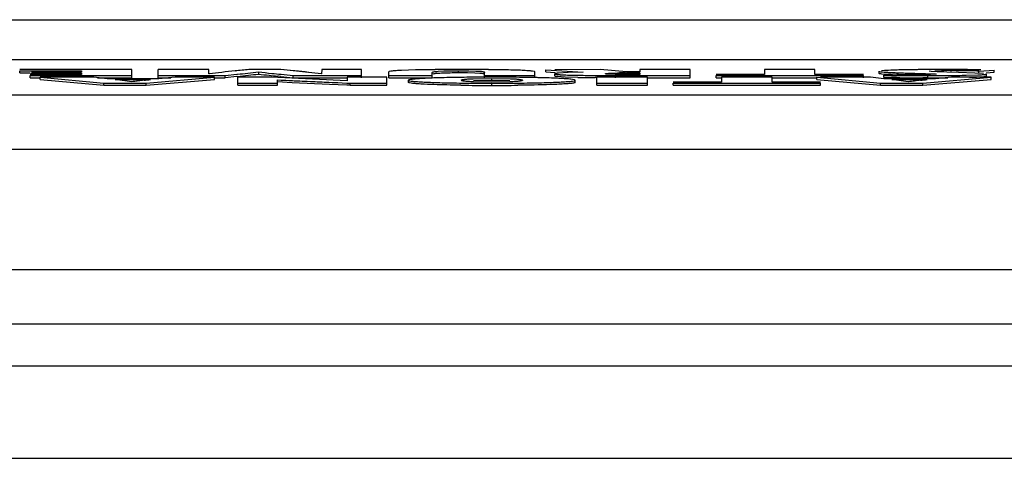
# Model space of a CAD drawing. Header units: inches. Extents: x 0 to 34, y 0 to 22.
# Tile 7 of 168: x 6.144 to 6.856, y 12.033 to 12.35. Entities that reach past the tile are written whole.
import ezdxf

# ---------------------------------------------------------------- set-up
doc = ezdxf.new("R2010")
doc.units = ezdxf.units.IN
doc.header["$LTSCALE"] = 1.87
doc.header["$MEASUREMENT"] = 0
doc.layers.get('0').update_dxf_attribs({"linetype": 'CONTINUOUS'})

msp = doc.modelspace()

# ---------------------------------------------------------------- linework, layer by layer
at = {"color": 3, "linetype": 'CONTINUOUS'}
msp.add_line((4.99742, 12.34985), (8.18674, 12.34985), dxfattribs=at)
at = {"color": 7, "linetype": 'CONTINUOUS'}
for p, q in [((5.03396, 12.32111), (8.1513, 12.32107)), ((6.22532, 12.31374), (6.14435, 12.31374)), ((6.14435, 12.31137), (6.14435, 12.31295)), ((6.14435, 12.31295), (6.18881, 12.31295)), ((6.18881, 12.31295), (6.18881, 12.31193)), ((6.22532, 12.30794), (6.22532, 12.31374)), ((6.24434, 12.30794), (6.24434, 12.31374)), ((6.28085, 12.31374), (6.24434, 12.31374)), ((6.28093, 12.31076), (6.28085, 12.31374)), ((6.33292, 12.31374), (6.3099, 12.31374)), ((6.36219, 12.31078), (6.33292, 12.31374)), ((6.34315, 12.31277), (6.34221, 12.31286)), ((6.3625, 12.31374), (6.3624, 12.31076)), ((6.39121, 12.31374), (6.3625, 12.31374)), ((6.39121, 12.30793), (6.39121, 12.31374)), ((6.43025, 12.3135), (6.42016, 12.31317)), ((6.44449, 12.31372), (6.43025, 12.3135)), ((6.44656, 12.31256), (6.45067, 12.31277)), ((6.45067, 12.31277), (6.46144, 12.31293)), ((6.46317, 12.31381), (6.46143, 12.31381)), ((6.46144, 12.31135), (6.46144, 12.31293)), ((6.46144, 12.31293), (6.46883, 12.31288)), ((6.46883, 12.31288), (6.47383, 12.31276)), ((6.48308, 12.31373), (6.48022, 12.31375)), ((6.48308, 12.31373), (6.48022, 12.31375)), ((6.50746, 12.31321), (6.49754, 12.31352)), ((6.51398, 12.31276), (6.50746, 12.31321)), ((6.52459, 12.31209), (6.52459, 12.31367)), ((6.52459, 12.31367), (6.55141, 12.31186)), ((6.56368, 12.31381), (6.53098, 12.31369)), ((6.58288, 12.31213), (6.56368, 12.31381)), ((6.5924, 12.31373), (6.5924, 12.31213)), ((6.6289, 12.31373), (6.5924, 12.31373)), ((6.6289, 12.30793), (6.6289, 12.31373)), ((6.68254, 12.31373), (6.68254, 12.3103)), ((6.71904, 12.31373), (6.68254, 12.31373)), ((6.71904, 12.3103), (6.71904, 12.31373)), ((6.77226, 12.31323), (6.76704, 12.31288)), ((6.78078, 12.31352), (6.77226, 12.31323)), ((6.80146, 12.31378), (6.8004, 12.31378)), ((6.80568, 12.31289), (6.81053, 12.31298)), ((6.81055, 12.3138), (6.8067, 12.3138)), ((6.81679, 12.31301), (6.81784, 12.31301)), ((6.81786, 12.31379), (6.81682, 12.3138)), ((6.83754, 12.31272), (6.84861, 12.31342)), ((6.83754, 12.31114), (6.83754, 12.31272)), ((6.83879, 12.31362), (6.83762, 12.31364)), ((6.84861, 12.31184), (6.84861, 12.31342)), ((6.14435, 12.31137), (6.15176, 12.31137)), ((6.18881, 12.3103), (6.15176, 12.3103)), ((6.15176, 12.30794), (6.15176, 12.30951)), ((6.15176, 12.30951), (6.22532, 12.30951)), ((6.15176, 12.30794), (6.15903, 12.30794)), ((6.18881, 12.31193), (6.15265, 12.31193)), ((6.15265, 12.3103), (6.15265, 12.31114)), ((6.15265, 12.31114), (6.18881, 12.31114)), ((6.15903, 12.30663), (6.15903, 12.3082)), ((6.19781, 12.3082), (6.15903, 12.3082)), ((6.15903, 12.3082), (6.20507, 12.30398)), ((6.15903, 12.30663), (6.20507, 12.3024)), ((6.18881, 12.31114), (6.18881, 12.3103)), ((6.20732, 12.30719), (6.19781, 12.3082)), ((6.20032, 12.30794), (6.22532, 12.30794)), ((6.24486, 12.30719), (6.20732, 12.30719)), ((6.21319, 12.30652), (6.23862, 12.30652)), ((6.22511, 12.305), (6.21319, 12.30652)), ((6.22513, 12.305), (6.21319, 12.30652)), ((6.23862, 12.30652), (6.22513, 12.305)), ((6.23569, 12.30398), (6.285, 12.3082)), ((6.23569, 12.3024), (6.285, 12.30663)), ((6.24434, 12.30951), (6.29278, 12.30951)), ((6.24434, 12.30794), (6.25339, 12.30794)), ((6.25645, 12.3082), (6.24486, 12.30719)), ((6.285, 12.3082), (6.25645, 12.3082)), ((6.28116, 12.31079), (6.28093, 12.31076)), ((6.28125, 12.31078), (6.28102, 12.31076)), ((6.29022, 12.31179), (6.28116, 12.31079)), ((6.285, 12.30663), (6.285, 12.3082)), ((6.285, 12.30794), (6.29278, 12.30794)), ((6.29278, 12.30951), (6.3011, 12.31036)), ((6.29278, 12.30794), (6.29278, 12.30951)), ((6.30111, 12.30879), (6.29278, 12.30794)), ((6.3011, 12.31036), (6.30154, 12.3104)), ((6.3011, 12.31036), (6.30154, 12.3104)), ((6.30142, 12.30882), (6.30111, 12.30879)), ((6.30176, 12.3024), (6.30176, 12.3082)), ((6.32615, 12.3082), (6.30176, 12.3082)), ((6.31698, 12.31054), (6.31698, 12.31211)), ((6.33074, 12.30801), (6.32615, 12.3082)), ((6.33074, 12.30801), (6.32615, 12.3082)), ((6.33049, 12.30484), (6.33049, 12.30641)), ((6.33113, 12.30898), (6.33071, 12.30902)), ((6.3808, 12.30571), (6.33074, 12.30801)), ((6.38084, 12.30571), (6.33074, 12.30801)), ((6.3324, 12.30885), (6.33113, 12.30898)), ((6.33277, 12.30882), (6.3324, 12.30885)), ((6.34173, 12.30794), (6.34173, 12.30951)), ((6.34173, 12.30951), (6.39121, 12.30951)), ((6.34173, 12.30794), (6.38084, 12.30793)), ((6.3623, 12.31076), (6.36209, 12.31078)), ((6.3624, 12.31076), (6.36219, 12.31078)), ((6.38084, 12.3082), (6.38084, 12.30571)), ((6.40955, 12.3082), (6.38084, 12.3082)), ((6.40955, 12.3024), (6.40955, 12.3082)), ((6.41093, 12.30793), (6.41093, 12.31206)), ((6.41093, 12.30951), (6.44241, 12.30951)), ((6.41093, 12.30793), (6.44241, 12.30793)), ((6.42528, 12.30446), (6.42528, 12.30604)), ((6.44241, 12.30793), (6.44241, 12.3117)), ((6.45535, 12.31131), (6.45039, 12.31119)), ((6.4655, 12.30817), (6.46316, 12.30814)), ((6.4655, 12.30817), (6.46316, 12.30814)), ((6.46359, 12.3058), (6.46334, 12.30604)), ((6.46744, 12.30695), (6.472, 12.3072)), ((6.47314, 12.31121), (6.46796, 12.31132)), ((6.472, 12.3072), (6.4855, 12.30739)), ((6.4855, 12.30582), (6.47226, 12.30563)), ((6.47682, 12.31101), (6.47314, 12.31121)), ((6.48013, 12.30793), (6.48013, 12.31172)), ((6.48013, 12.30951), (6.51662, 12.30951)), ((6.4855, 12.30582), (6.4855, 12.30739)), ((6.4855, 12.30739), (6.49899, 12.3072)), ((6.49847, 12.30564), (6.4855, 12.30582)), ((6.50782, 12.30814), (6.5055, 12.30817)), ((6.50782, 12.30814), (6.5055, 12.30817)), ((6.51662, 12.30793), (6.51662, 12.31209)), ((6.52459, 12.31209), (6.53117, 12.31165)), ((6.531, 12.30906), (6.531, 12.31064)), ((6.53834, 12.30836), (6.53281, 12.30868)), ((6.54051, 12.31157), (6.53364, 12.31118)), ((6.54771, 12.30812), (6.53834, 12.30836)), ((6.55141, 12.31186), (6.54051, 12.31157)), ((6.54569, 12.30446), (6.54569, 12.30604)), ((6.5614, 12.30797), (6.5602, 12.30798)), ((6.56142, 12.3024), (6.56142, 12.3082)), ((6.59795, 12.3082), (6.56142, 12.3082)), ((6.56874, 12.31056), (6.5675, 12.31082)), ((6.57178, 12.31041), (6.56874, 12.31056)), ((6.57177, 12.31119), (6.58201, 12.31134)), ((6.57177, 12.31119), (6.57625, 12.3113)), ((6.57645, 12.31033), (6.57178, 12.31041)), ((6.57491, 12.30793), (6.57491, 12.30951)), ((6.57491, 12.30951), (6.6289, 12.30951)), ((6.58201, 12.31134), (6.5924, 12.31134)), ((6.5924, 12.3103), (6.58271, 12.3103)), ((6.5924, 12.31213), (6.58288, 12.31213)), ((6.5924, 12.31134), (6.5924, 12.3103)), ((6.59795, 12.3024), (6.59795, 12.3082)), ((6.59795, 12.30793), (6.6289, 12.30793)), ((6.68254, 12.3103), (6.64759, 12.3103)), ((6.64759, 12.30793), (6.64759, 12.30951)), ((6.64759, 12.30951), (6.75398, 12.3095)), ((6.64759, 12.30793), (6.65157, 12.30793)), ((6.65157, 12.3082), (6.65157, 12.30476)), ((6.68807, 12.3082), (6.65157, 12.3082)), ((6.68807, 12.30476), (6.68807, 12.3082)), ((6.68807, 12.30793), (6.72042, 12.30793)), ((6.75398, 12.3103), (6.71904, 12.3103)), ((6.72042, 12.30662), (6.72042, 12.3082)), ((6.72042, 12.3082), (6.76644, 12.30397)), ((6.72042, 12.30662), (6.76644, 12.3024)), ((6.75917, 12.3082), (6.72303, 12.3082)), ((6.75398, 12.30793), (6.75398, 12.3095)), ((6.7687, 12.30719), (6.75917, 12.3082)), ((6.7654, 12.31099), (6.7654, 12.31256)), ((6.76683, 12.31216), (6.7722, 12.31178)), ((6.77411, 12.31011), (6.76742, 12.31052)), ((6.80622, 12.30719), (6.7687, 12.30719)), ((6.77822, 12.31038), (6.76886, 12.30972)), ((6.76886, 12.30814), (6.76886, 12.30972)), ((6.77785, 12.308), (6.76886, 12.30814)), ((6.77457, 12.30652), (6.80001, 12.30652)), ((6.78647, 12.30499), (6.77457, 12.30652)), ((6.7865, 12.30499), (6.77457, 12.30652)), ((6.77628, 12.30959), (6.77816, 12.30957)), ((6.77628, 12.30959), (6.77816, 12.30957)), ((6.78478, 12.30972), (6.78478, 12.31129)), ((6.78478, 12.31129), (6.78665, 12.31123)), ((6.78478, 12.31129), (6.78665, 12.31123)), ((6.80001, 12.30652), (6.7865, 12.30499)), ((6.7927, 12.31105), (6.79897, 12.31087)), ((6.79706, 12.30943), (6.80051, 12.30943)), ((6.79706, 12.30397), (6.84637, 12.3082)), ((6.80051, 12.30786), (6.79706, 12.30786)), ((6.79706, 12.3024), (6.84637, 12.30662)), ((6.79897, 12.31087), (6.80594, 12.3106)), ((6.80051, 12.30786), (6.80051, 12.30943)), ((6.80299, 12.31237), (6.80156, 12.31257)), ((6.80299, 12.31237), (6.8016, 12.31254)), ((6.80674, 12.31048), (6.80244, 12.31027)), ((6.8074, 12.31216), (6.80299, 12.31237)), ((6.80594, 12.3106), (6.80674, 12.31048)), ((6.81781, 12.3082), (6.80622, 12.30719)), ((6.81439, 12.31194), (6.8074, 12.31216)), ((6.82283, 12.3117), (6.81439, 12.31194)), ((6.84637, 12.3082), (6.81781, 12.3082)), ((6.83448, 12.31131), (6.82283, 12.3117)), ((6.82837, 12.3097), (6.83665, 12.30996)), ((6.84081, 12.31098), (6.83448, 12.31131)), ((6.84117, 12.30866), (6.83584, 12.30835)), ((6.84276, 12.31147), (6.84861, 12.31184)), ((6.84291, 12.30899), (6.84291, 12.31057)), ((6.84637, 12.30662), (6.84637, 12.3082)), ((6.20507, 12.3024), (6.20507, 12.30398)), ((6.20507, 12.30398), (6.23569, 12.30398)), ((6.20507, 12.3024), (6.23569, 12.3024)), ((6.23569, 12.3024), (6.23569, 12.30398)), ((6.30176, 12.30398), (6.33049, 12.30398)), ((6.30176, 12.3024), (6.33049, 12.3024)), ((6.33049, 12.30398), (6.33049, 12.30484)), ((6.33049, 12.3024), (6.33049, 12.30398)), ((6.34118, 12.30426), (6.33054, 12.30484)), ((6.36802, 12.30305), (6.34118, 12.30426)), ((6.38059, 12.30251), (6.36802, 12.30305)), ((6.38307, 12.3024), (6.38059, 12.30251)), ((6.38065, 12.30408), (6.38307, 12.30397)), ((6.38076, 12.30407), (6.38307, 12.30397)), ((6.38307, 12.3024), (6.38307, 12.30397)), ((6.38307, 12.30397), (6.40955, 12.30397)), ((6.38307, 12.3024), (6.40955, 12.3024)), ((6.4855, 12.30478), (6.47223, 12.30496)), ((6.49876, 12.30496), (6.4855, 12.30478)), ((6.4855, 12.30233), (6.4855, 12.3039)), ((6.56142, 12.30397), (6.59795, 12.30397)), ((6.56142, 12.3024), (6.59795, 12.3024)), ((6.65157, 12.30476), (6.61664, 12.30476)), ((6.61664, 12.3024), (6.61664, 12.30397)), ((6.61664, 12.30397), (6.72303, 12.30397)), ((6.61664, 12.3024), (6.72303, 12.3024)), ((6.72303, 12.30476), (6.68807, 12.30476)), ((6.72303, 12.3024), (6.72303, 12.30397)), ((6.76644, 12.3024), (6.76644, 12.30397)), ((6.76644, 12.30397), (6.79706, 12.30397)), ((6.76644, 12.3024), (6.79706, 12.3024)), ((6.79706, 12.3024), (6.79706, 12.30397)), ((5.04777, 12.29563), (8.13748, 12.29559)), ((5.04777, 12.25628), (8.13748, 12.25624)), ((8.13748, 12.16898), (5.04777, 12.16901)), ((8.13748, 12.12963), (5.04777, 12.12967)), ((4.90375, 12.09971), (8.2815, 12.09967)), ((4.86082, 12.03282), (8.32443, 12.03278))]:
    msp.add_line(p, q, dxfattribs=at)
for centre, radius, start, end in [((6.44112, 10.87674), 1.44296, 95.6189, 96.00252), ((6.42121, 11.07239), 1.2463, 95.58863, 96.03278), ((6.62685, 8.97068), 3.35805, 95.41593, 95.58847), ((6.60935, 9.1523), 3.17558, 95.41097, 95.59343), ((5.97939, 8.52697), 3.80324, 84.5257, 84.66637), ((6.21832, 11.01572), 1.30304, 84.07032, 84.50243), ((6.45508, 11.1802), 1.13358, 90.5353, 91.25555), ((6.4626, 10.33621), 1.9776, 90.03403, 90.52468), ((6.46213, 10.45176), 1.86205, 89.96798, 90.54254), ((6.46397, 9.89568), 2.41813, 89.61495, 90.01906), ((6.46421, 9.97475), 2.33905, 89.60781, 90.02555), ((6.47544, 11.28092), 1.03284, 88.77388, 89.57607), ((6.4755, 11.28507), 1.02868, 88.77226, 89.57769), ((6.80249, 11.36615), 0.94762, 90.57756, 91.31293), ((6.80231, 11.37698), 0.93678, 90.5733, 91.31718), ((6.8066, 10.99479), 1.319, 90.46432, 90.59317), ((6.80654, 11.0042), 1.30959, 90.46543, 90.59517), ((6.80841, 10.76688), 1.54692, 90.25741, 90.46319), ((6.80828, 10.78414), 1.52966, 90.295, 90.4633), ((6.80996, 10.43606), 1.87774, 90.09958, 90.25925), ((6.80992, 10.4396), 1.8742, 90.09867, 90.25865), ((6.8166, 11.75544), 0.55757, 89.98016, 90.62358), ((6.8166, 11.75563), 0.55738, 89.98005, 90.62368), ((6.81056, 9.78185), 2.53195, 89.85849, 90.00028), ((6.8106, 9.80146), 2.51234, 89.83443, 90.00102), ((6.81675, 11.59751), 0.7155, 89.40483, 89.91295), ((6.81679, 11.60441), 0.7086, 89.40212, 89.9152), ((6.81161, 10.13714), 2.17666, 89.62237, 89.83571), ((6.81165, 10.14257), 2.17123, 89.62238, 89.83626), ((6.81659, 11.58662), 0.7264, 88.84596, 89.4007), ((6.81665, 11.59062), 0.72239, 88.84442, 89.40224), ((6.8166, 10.80951), 1.50427, 89.19949, 89.64359), ((6.81722, 10.87196), 1.44182, 89.14269, 89.65267), ((6.81311, 11.41495), 0.89809, 88.4411, 88.84483), ((6.81321, 11.41911), 0.89394, 88.44016, 88.84577), ((6.26345, 12.0091), 0.29836, 96.50053, 97.37108), ((6.30504, 11.64248), 0.66733, 96.10722, 96.4849), ((6.1033, 13.52874), 1.22969, 276.1034, 276.31821), ((6.36872, 11.56897), 0.74696, 96.03248, 96.72526), ((6.20848, 13.21174), 0.90769, 275.87653, 276.38766), ((6.20727, 13.2249), 0.91934, 275.88529, 276.35967), ((6.2118, 13.1827), 0.8769, 275.87369, 276.37104), ((6.24991, 12.84132), 0.5334, 276.37194, 277.20483), ((6.25401, 12.80608), 0.49792, 276.35262, 277.24368), ((6.2547, 12.79887), 0.49224, 276.38799, 277.24701), ((6.39089, 12.92364), 0.61598, 263.09249, 263.9901), ((6.3922, 12.93444), 0.62686, 263.09335, 263.97447), ((6.38862, 12.90215), 0.59594, 263.0797, 263.81875), ((6.42318, 13.21999), 0.91565, 263.80991, 264.20341), ((6.44269, 13.40929), 1.10438, 263.9554, 264.3047), ((6.44144, 13.3972), 1.09223, 263.95406, 264.30728), ((6.6449, 15.44028), 3.14698, 264.30796, 264.47183), ((6.65749, 15.57074), 3.27648, 264.3179, 264.4697), ((6.65479, 15.54323), 3.24883, 264.31726, 264.47035), ((6.27209, 11.5334), 0.78257, 83.39567, 84.07058), ((6.46132, 11.88548), 0.42587, 89.98295, 90.80268), ((6.46147, 11.59095), 0.72041, 89.84666, 90.00187), ((6.4624, 11.83719), 0.47416, 89.32852, 89.87989), ((6.48524, 10.45087), 1.85741, 89.99169, 90.60893), ((6.48452, 10.56003), 1.74824, 90.14518, 90.62343), ((6.48544, 10.25959), 2.04868, 89.99829, 90.14979), ((6.48635, 10.56885), 1.73942, 89.369, 90.0278), ((6.48639, 10.57589), 1.73238, 89.36766, 90.02914), ((6.56434, 13.25547), 0.94592, 268.87062, 269.56061), ((6.56429, 13.25175), 0.9422, 268.86944, 269.56219), ((6.56833, 13.57093), 1.26298, 269.0644, 269.63095), ((6.57247, 14.11014), 1.80063, 269.51069, 269.84048), ((6.57217, 14.06227), 1.75276, 269.50711, 269.84591), ((6.57477, 14.83218), 2.52267, 269.83388, 270.00337), ((6.57474, 14.77249), 2.46298, 269.83055, 270.00414), ((6.58168, 11.93758), 0.37376, 89.95009, 90.833), ((6.58254, 12.96341), 0.65311, 269.46569, 270.01522), ((6.78688, 13.15968), 0.85015, 268.78562, 269.28619), ((6.78622, 13.12058), 0.81105, 268.77355, 269.29826), ((6.7896, 12.65801), 0.34667, 267.1221, 267.50028), ((6.78908, 12.6431), 0.33175, 267.08311, 267.47519), ((6.7986, 12.85954), 0.5484, 267.47738, 267.83364), ((6.79958, 12.88479), 0.57366, 267.49276, 267.83371), ((6.79989, 14.0882), 1.78034, 269.2909, 269.62897), ((6.82105, 13.45356), 1.14285, 267.83472, 268.18124), ((6.82145, 13.45756), 1.14686, 267.8235, 268.16772), ((6.79985, 14.08237), 1.77294, 269.29915, 269.59988), ((6.79937, 14.03665), 1.72721, 269.29651, 269.60527), ((6.79079, 12.91684), 0.60659, 268.81202, 269.27265), ((6.79033, 12.88913), 0.57888, 268.80099, 269.28367), ((6.79448, 13.21801), 0.90778, 269.28132, 269.6566), ((6.79419, 13.18724), 0.87701, 269.27474, 269.66319), ((6.82467, 12.01015), 0.29729, 96.49809, 97.37182), ((6.86848, 14.94586), 2.6359, 268.22102, 268.35273), ((6.86252, 14.747), 2.43695, 268.21586, 268.35833), ((6.80057, 14.18691), 1.87748, 269.59999, 269.89279), ((6.80052, 14.17358), 1.86414, 269.59868, 269.9997), ((6.80058, 14.18787), 1.88001, 269.62737, 269.89247), ((6.79591, 13.4608), 1.15058, 269.65759, 270.00489), ((6.79591, 13.46009), 1.14987, 269.65748, 270.005), ((6.86407, 11.66274), 0.64693, 96.09223, 96.48235), ((6.64858, 13.68248), 1.38427, 276.08867, 276.28032), ((6.79623, 12.79815), 0.48793, 269.97403, 270.45045), ((6.79634, 12.75867), 0.44845, 269.95811, 270.54225), ((6.79784, 12.59066), 0.28043, 270.45639, 270.94002), ((6.80056, 13.97375), 1.66432, 269.9983, 270.21447), ((6.80056, 13.97328), 1.66385, 269.99831, 270.21454), ((6.80056, 13.97217), 1.66431, 269.9983, 270.21448), ((6.798, 12.5823), 0.27207, 270.54459, 270.93466), ((6.80122, 13.80968), 1.50025, 270.21288, 270.56912), ((6.8014, 13.78277), 1.47333, 270.2096, 270.57235), ((6.80142, 13.78085), 1.47299, 270.20904, 270.52914), ((6.80584, 13.35471), 1.04525, 270.56348, 271.23521), ((6.80589, 13.35185), 1.04239, 270.56256, 271.23613), ((6.8215, 12.67223), 0.36416, 271.45718, 272.25779), ((6.48231, 13.71855), 1.41621, 269.22435, 269.35321), ((6.485, 13.98251), 1.67861, 269.36197, 270.01719), ((6.48495, 13.97241), 1.6685, 269.35998, 270.01918), ((6.48535, 14.04487), 1.74255, 269.37461, 270.00519), ((6.48565, 14.05279), 1.74889, 269.9951, 270.62329), ((6.4857, 14.04374), 1.73984, 269.99347, 270.62493), ((6.48607, 13.97591), 1.67358, 269.98075, 270.62107)]:
    msp.add_arc(centre, radius, start, end, dxfattribs=at)
for points, knots in [([(6.42016, 12.31317), (6.41887, 12.31311), (6.41666, 12.31298), (6.41361, 12.31277), (6.41213, 12.31248), (6.41093, 12.3123), (6.41093, 12.31206)], [0, 0, 0, 0, 0.415327, 0.726763, 0.923751, 1, 1, 1, 1]), ([(6.47383, 12.31276), (6.4755, 12.31269), (6.47758, 12.31254), (6.47965, 12.31223), (6.48013, 12.31187), (6.48013, 12.31172)], [0, 0, 0, 0, 0.771649, 0.931832, 1, 1, 1, 1]), ([(6.47383, 12.31276), (6.47565, 12.31268), (6.47729, 12.31275), (6.48013, 12.31206), (6.48013, 12.31172)], [0, 0, 0, 0, 0.842842, 1, 1, 1, 1]), ([(6.51398, 12.31276), (6.51312, 12.31286), (6.50764, 12.31329), (6.50216, 12.31342), (6.49754, 12.31352)], [0, 0, 0, 0, 0.158148, 1, 1, 1, 1]), ([(6.51662, 12.31209), (6.51662, 12.31235), (6.51532, 12.31254), (6.51464, 12.31269), (6.51398, 12.31276)], [0, 0, 0, 0, 0.277335, 1, 1, 1, 1]), ([(6.78078, 12.31352), (6.77928, 12.31348), (6.7747, 12.31334), (6.7701, 12.3132), (6.76704, 12.31288)], [0, 0, 0, 0, 0.327305, 1, 1, 1, 1]), ([(6.33049, 12.30641), (6.33846, 12.30589), (6.35519, 12.3052), (6.37191, 12.30445), (6.38065, 12.30408)], [0, 0, 0, 0, 0.477136, 1, 1, 1, 1]), ([(6.33054, 12.30642), (6.3377, 12.30593), (6.35445, 12.30523), (6.37119, 12.30448), (6.38076, 12.30407)], [0, 0, 0, 0, 0.428343, 1, 1, 1, 1]), ([(6.46316, 12.30814), (6.45771, 12.30807), (6.45002, 12.30793), (6.44052, 12.30761), (6.43503, 12.30735), (6.43091, 12.30706), (6.4278, 12.30678), (6.42635, 12.30648), (6.42528, 12.30625), (6.42528, 12.30604)], [0, 0, 0, 0, 0.429719, 0.606021, 0.7504, 0.860943, 0.938091, 0.98329, 1, 1, 1, 1]), ([(6.43705, 12.30744), (6.43536, 12.30735), (6.43243, 12.30718), (6.4288, 12.30688), (6.42655, 12.30656), (6.4256, 12.30632), (6.42528, 12.30613), (6.42528, 12.30604)], [0, 0, 0, 0, 0.424069, 0.734315, 0.926071, 0.976808, 1, 1, 1, 1]), ([(6.42528, 12.30604), (6.42528, 12.30595), (6.42561, 12.30579), (6.42652, 12.30557), (6.42872, 12.30528), (6.43219, 12.30501), (6.43697, 12.30474), (6.44288, 12.3045), (6.45279, 12.3042), (6.46072, 12.30407), (6.46631, 12.304)], [0, 0, 0, 0, 0.006317, 0.020655, 0.074708, 0.161209, 0.277924, 0.422524, 0.59265, 1, 1, 1, 1]), ([(6.42528, 12.30604), (6.42528, 12.30595), (6.42561, 12.30579), (6.42654, 12.30556), (6.42755, 12.30543), (6.42832, 12.30535)], [0, 0, 0, 0, 0.081318, 0.269141, 1, 1, 1, 1]), ([(6.46316, 12.30814), (6.46057, 12.30811), (6.45186, 12.30797), (6.44316, 12.30774), (6.43705, 12.30744)], [0, 0, 0, 0, 0.297542, 1, 1, 1, 1]), ([(6.44241, 12.3117), (6.44241, 12.31182), (6.44285, 12.31207), (6.44415, 12.31234), (6.44552, 12.31248), (6.44656, 12.31256)], [0, 0, 0, 0, 0.086462, 0.277541, 1, 1, 1, 1]), ([(6.44241, 12.3117), (6.44241, 12.31201), (6.4444, 12.31232), (6.44544, 12.31247), (6.44656, 12.31256)], [0, 0, 0, 0, 0.216332, 1, 1, 1, 1]), ([(6.45039, 12.31119), (6.44875, 12.31113), (6.44625, 12.31096), (6.44369, 12.31075), (6.44285, 12.31045)], [0, 0, 0, 0, 0.64713, 1, 1, 1, 1]), ([(6.46334, 12.30604), (6.46334, 12.30624), (6.46424, 12.30657), (6.46565, 12.30678), (6.4685, 12.30706), (6.47068, 12.30715), (6.472, 12.3072)], [0, 0, 0, 0, 0.068757, 0.245446, 0.551052, 1, 1, 1, 1]), ([(6.46334, 12.30604), (6.46334, 12.30635), (6.46528, 12.30673), (6.46634, 12.30686), (6.46744, 12.30695)], [0, 0, 0, 0, 0.217188, 1, 1, 1, 1]), ([(6.47223, 12.30496), (6.4709, 12.30501), (6.4687, 12.3051), (6.46576, 12.30533), (6.46434, 12.30556), (6.46334, 12.30583), (6.46334, 12.30604)], [0, 0, 0, 0, 0.44117, 0.748748, 0.930607, 1, 1, 1, 1]), ([(6.47223, 12.30496), (6.4701, 12.30503), (6.46725, 12.30524), (6.46429, 12.30547), (6.46359, 12.3058)], [0, 0, 0, 0, 0.733919, 1, 1, 1, 1]), ([(6.47988, 12.31047), (6.47957, 12.31064), (6.47852, 12.31085), (6.4775, 12.31096), (6.47682, 12.31101)], [0, 0, 0, 0, 0.34243, 1, 1, 1, 1]), ([(6.50764, 12.30604), (6.50764, 12.30583), (6.50664, 12.30556), (6.50522, 12.30533), (6.50229, 12.3051), (6.50008, 12.30501), (6.49876, 12.30496)], [0, 0, 0, 0, 0.069433, 0.251349, 0.558936, 1, 1, 1, 1]), ([(6.49899, 12.3072), (6.50031, 12.30715), (6.50249, 12.30706), (6.50534, 12.30678), (6.50674, 12.30657), (6.50764, 12.30624), (6.50764, 12.30604)], [0, 0, 0, 0, 0.448841, 0.754455, 0.9312, 1, 1, 1, 1]), ([(6.50764, 12.30604), (6.50764, 12.30594), (6.5073, 12.30571), (6.50593, 12.30542), (6.5045, 12.30528), (6.50335, 12.30519)], [0, 0, 0, 0, 0.06537, 0.223453, 1, 1, 1, 1]), ([(6.50468, 12.304), (6.51027, 12.30407), (6.51819, 12.3042), (6.52809, 12.30449), (6.534, 12.30473), (6.53879, 12.30501), (6.54226, 12.30528), (6.54445, 12.30557), (6.54536, 12.30579), (6.54569, 12.30595), (6.54569, 12.30604)], [0, 0, 0, 0, 0.407324, 0.577449, 0.722052, 0.838774, 0.925281, 0.979341, 0.993681, 1, 1, 1, 1]), ([(6.53393, 12.30744), (6.53218, 12.30752), (6.52348, 12.30788), (6.51478, 12.30805), (6.50782, 12.30814)], [0, 0, 0, 0, 0.201012, 1, 1, 1, 1]), ([(6.54244, 12.30682), (6.53818, 12.3073), (6.52663, 12.30777), (6.51509, 12.30804), (6.50782, 12.30814)], [0, 0, 0, 0, 0.370803, 1, 1, 1, 1]), ([(6.53364, 12.31118), (6.53299, 12.31112), (6.5321, 12.31102), (6.5313, 12.31085), (6.531, 12.31071), (6.531, 12.31064)], [0, 0, 0, 0, 0.719833, 0.914914, 1, 1, 1, 1]), ([(6.53364, 12.31118), (6.53296, 12.31112), (6.53232, 12.31096), (6.531, 12.31086), (6.531, 12.31064)], [0, 0, 0, 0, 0.751535, 1, 1, 1, 1]), ([(6.531, 12.31064), (6.531, 12.31048), (6.53185, 12.31042), (6.53226, 12.31031), (6.53268, 12.31027)], [0, 0, 0, 0, 0.267342, 1, 1, 1, 1]), ([(6.53281, 12.30868), (6.53235, 12.30872), (6.53191, 12.30884), (6.531, 12.3089), (6.531, 12.30906)], [0, 0, 0, 0, 0.733644, 1, 1, 1, 1]), ([(6.53268, 12.31027), (6.53337, 12.3102), (6.5377, 12.3099), (6.54205, 12.30981), (6.5457, 12.30973)], [0, 0, 0, 0, 0.159079, 1, 1, 1, 1]), ([(6.53268, 12.31027), (6.53339, 12.31019), (6.53772, 12.3099), (6.54207, 12.30981), (6.5457, 12.30973)], [0, 0, 0, 0, 0.163721, 1, 1, 1, 1]), ([(6.54569, 12.30604), (6.54569, 12.30613), (6.54537, 12.30632), (6.54442, 12.30656), (6.54217, 12.30688), (6.53854, 12.30718), (6.53561, 12.30735), (6.53393, 12.30744)], [0, 0, 0, 0, 0.023197, 0.073924, 0.265647, 0.575882, 1, 1, 1, 1]), ([(6.54565, 12.30596), (6.54566, 12.30597), (6.54568, 12.30599), (6.54569, 12.30602), (6.54569, 12.30604)], [0, 0, 0, 0, 0.545029, 1, 1, 1, 1]), ([(6.5675, 12.31082), (6.5675, 12.31091), (6.56804, 12.3109), (6.56867, 12.31106), (6.57011, 12.3111), (6.57114, 12.31116), (6.57177, 12.31119)], [0, 0, 0, 0, 0.065999, 0.253696, 0.564948, 1, 1, 1, 1]), ([(6.56755, 12.31075), (6.56754, 12.31076), (6.56751, 12.31078), (6.5675, 12.31081), (6.5675, 12.31082)], [0, 0, 0, 0, 0.610516, 1, 1, 1, 1]), ([(6.58271, 12.3103), (6.58085, 12.3103), (6.57731, 12.31033), (6.57262, 12.31032), (6.5695, 12.31058), (6.56791, 12.31056), (6.56755, 12.31075)], [0, 0, 0, 0, 0.367789, 0.70132, 0.919801, 1, 1, 1, 1]), ([(6.7654, 12.31256), (6.7654, 12.31243), (6.76607, 12.31227), (6.76708, 12.31211), (6.76936, 12.31193), (6.77111, 12.31183), (6.7722, 12.31178)], [0, 0, 0, 0, 0.055816, 0.219365, 0.524267, 1, 1, 1, 1]), ([(6.76742, 12.31052), (6.7669, 12.31058), (6.76639, 12.31067), (6.7654, 12.31081), (6.7654, 12.31099)], [0, 0, 0, 0, 0.756203, 1, 1, 1, 1]), ([(6.8016, 12.31254), (6.80159, 12.31254), (6.80157, 12.31255), (6.80156, 12.31257), (6.80156, 12.31257)], [0, 0, 0, 0, 0.634562, 1, 1, 1, 1]), ([(6.83665, 12.30996), (6.83753, 12.30999), (6.83903, 12.31008), (6.84112, 12.31017), (6.84207, 12.31039), (6.84291, 12.31041), (6.84291, 12.31057)], [0, 0, 0, 0, 0.419764, 0.732204, 0.927948, 1, 1, 1, 1]), ([(6.83665, 12.30996), (6.83809, 12.31002), (6.83998, 12.31008), (6.84202, 12.31033), (6.84267, 12.3104), (6.84285, 12.3105)], [0, 0, 0, 0, 0.69546, 0.899509, 1, 1, 1, 1]), ([(6.84291, 12.30899), (6.84291, 12.30883), (6.84201, 12.30882), (6.8416, 12.3087), (6.84117, 12.30866)], [0, 0, 0, 0, 0.268571, 1, 1, 1, 1]), ([(6.84285, 12.3105), (6.84287, 12.31051), (6.8429, 12.31053), (6.84291, 12.31055), (6.84291, 12.31057)], [0, 0, 0, 0, 0.610814, 1, 1, 1, 1]), ([(6.43648, 12.3032), (6.43489, 12.30328), (6.43212, 12.30344), (6.42868, 12.30371), (6.42651, 12.304), (6.4256, 12.30422), (6.42528, 12.30438), (6.42528, 12.30446)], [0, 0, 0, 0, 0.419985, 0.731191, 0.925643, 0.977229, 1, 1, 1, 1]), ([(6.46314, 12.30247), (6.46052, 12.30251), (6.45163, 12.30265), (6.44274, 12.30289), (6.43648, 12.3032)], [0, 0, 0, 0, 0.294612, 1, 1, 1, 1]), ([(6.53383, 12.30317), (6.53184, 12.30307), (6.52197, 12.30268), (6.51209, 12.30251), (6.50421, 12.30243)], [0, 0, 0, 0, 0.201779, 1, 1, 1, 1]), ([(6.54569, 12.30446), (6.54569, 12.30437), (6.54534, 12.30421), (6.5448, 12.30408), (6.54379, 12.3039), (6.5418, 12.30367), (6.53842, 12.3034), (6.53551, 12.30325), (6.53383, 12.30317)], [0, 0, 0, 0, 0.022534, 0.07413, 0.156449, 0.26888, 0.580251, 1, 1, 1, 1])]:
    msp.add_open_spline(points, degree=3, knots=knots, dxfattribs=at)

doc.saveas('drawing.dxf')
